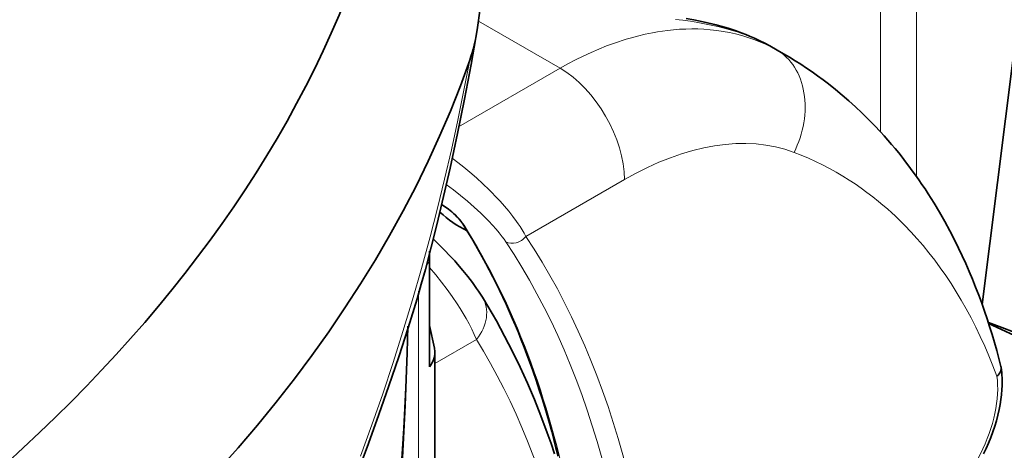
# Model space of a CAD drawing. Extents: x -922 to 7836, y -4841 to 1297.
# Tile 26 of 89: x 4856 to 4889, y -4677 to -4663. Entities that reach past the tile are written whole.
import ezdxf

# ---------------------------------------------------------------- set-up
doc = ezdxf.new("R2010")
doc.units = 0

msp = doc.modelspace()

# ---------------------------------------------------------------- linework, layer by layer
at = {"color": 7, "lineweight": 35}
for p, q in [((4890.073242, -4654.528809), (4887.805664, -4672.539063)), ((4880.802734, -4664.011719), (4881.04248, -4664.146484)), ((4880.802734, -4664.011719), (4881.04248, -4664.146484)), ((4880.802734, -4664.011719), (4881.04248, -4664.146484)), ((4881.043457, -4664.146973), (4881.251953, -4664.267578)), ((4881.043457, -4664.146973), (4881.251953, -4664.267578)), ((4881.043457, -4664.146973), (4881.251953, -4664.267578)), ((4869.569824, -4674.595215), (4869.569824, -4671.114258)), ((4869.569824, -4674.595215), (4869.569824, -4671.114258)), ((4869.569824, -4674.595215), (4869.569824, -4671.114258)), ((4869.728516, -4673.983398), (4869.569824, -4673.236328)), ((4869.728516, -4673.983398), (4869.569824, -4673.236328)), ((4869.728516, -4673.983398), (4869.569824, -4673.236328)), ((4891.936035, -4674.612305), (4888.011719, -4673.140625)), ((4888.021484, -4673.168457), (4897.089844, -4677.347168)), ((4869.743652, -4674.124023), (4869.743652, -4757.513184)), ((4869.743652, -4674.124023), (4869.743652, -4757.513184)), ((4869.743652, -4674.124023), (4869.743652, -4757.513184)), ((4888.433105, -4674.611816), (4888.428711, -4674.590332)), ((4888.433105, -4674.611816), (4888.428711, -4674.590332)), ((4888.433105, -4674.611816), (4888.428711, -4674.590332))]:
    msp.add_line(p, q, dxfattribs=at)
at = {"color": 7, "lineweight": 13}
for p, q in [((4885.641602, -4668.320801), (4885.641602, -4658.396484)), ((4885.641602, -4668.320801), (4885.641602, -4658.396484)), ((4885.641602, -4668.320801), (4885.641602, -4658.396484)), ((4884.448242, -4666.840332), (4884.448242, -4659.253418)), ((4884.448242, -4666.840332), (4884.448242, -4659.253418)), ((4884.448242, -4666.840332), (4884.448242, -4659.253418)), ((4871.18457, -4663.191895), (4873.878906, -4664.74707)), ((4871.18457, -4663.191895), (4873.878906, -4664.74707)), ((4871.18457, -4663.191895), (4873.878906, -4664.74707)), ((4880.820801, -4664.021973), (4880.802734, -4664.011719)), ((4880.820801, -4664.021973), (4880.802734, -4664.011719)), ((4880.820801, -4664.021973), (4880.802734, -4664.011719)), ((4881.042969, -4664.146973), (4880.820801, -4664.021973)), ((4880.820801, -4664.021973), (4881.030762, -4664.143066)), ((4881.042969, -4664.146973), (4880.820801, -4664.021973)), ((4880.820801, -4664.021973), (4881.030762, -4664.143066)), ((4881.042969, -4664.146973), (4880.820801, -4664.021973)), ((4880.820801, -4664.021973), (4881.030762, -4664.143066)), ((4881.252441, -4664.267578), (4881.030762, -4664.143066)), ((4881.252441, -4664.267578), (4881.030762, -4664.143066)), ((4881.252441, -4664.267578), (4881.030762, -4664.143066)), ((4873.878906, -4664.74707), (4870.526367, -4666.683105)), ((4873.878906, -4664.74707), (4870.526367, -4666.683105)), ((4873.878906, -4664.74707), (4870.526367, -4666.683105)), ((4876.000488, -4668.421387), (4872.748047, -4670.299316)), ((4876.000488, -4668.421387), (4872.748047, -4670.299316)), ((4876.000488, -4668.421387), (4872.748047, -4670.299316)), ((4869.206055, -4672.100586), (4869.206055, -4757.628906)), ((4869.206055, -4672.100586), (4869.206055, -4757.628906)), ((4869.206055, -4672.100586), (4869.206055, -4757.628906)), ((4871.114258, -4673.691406), (4869.743652, -4674.48291)), ((4871.114258, -4673.691406), (4869.743652, -4674.48291)), ((4871.114258, -4673.691406), (4869.743652, -4674.48291))]:
    msp.add_line(p, q, dxfattribs=at)
at = {"color": 7, "lineweight": 35}
for points in [[(4871.140625, -4663.48584), (4871.176758, -4663.250488), (4871.207031, -4663.010742), (4871.231934, -4662.767578), (4871.251953, -4662.521484), (4871.262207, -4662.359863), (4871.270508, -4662.196777), (4871.276855, -4662.025879), (4871.28125, -4661.854004), (4871.28418, -4661.512207), (4871.280273, -4661.16748), (4871.269043, -4660.819824), (4871.251465, -4660.470703), (4871.227539, -4660.119141)], [(4880.802734, -4664.011719), (4880.637207, -4663.923828), (4880.46875, -4663.840332), (4880.297363, -4663.760742), (4880.122559, -4663.685059), (4880.006836, -4663.637695), (4879.890625, -4663.592285), (4879.657715, -4663.507813), (4879.42041, -4663.430176), (4879.177246, -4663.35791), (4879.032227, -4663.317871), (4878.88623, -4663.280762), (4878.740234, -4663.245605), (4878.59375, -4663.212891), (4878.442383, -4663.181152), (4878.290527, -4663.151367), (4878.032227, -4663.105957)], [(4880.802734, -4664.011719), (4880.637207, -4663.923828), (4880.46875, -4663.840332), (4880.297363, -4663.760742), (4880.122559, -4663.685059), (4880.006836, -4663.637695), (4879.890625, -4663.592285), (4879.657715, -4663.507813), (4879.42041, -4663.430176), (4879.177246, -4663.35791), (4879.032227, -4663.317871), (4878.88623, -4663.280762), (4878.740234, -4663.245605), (4878.59375, -4663.212891), (4878.442383, -4663.181152), (4878.290527, -4663.151367), (4878.032227, -4663.105957)], [(4880.802734, -4664.011719), (4880.637207, -4663.923828), (4880.46875, -4663.840332), (4880.297363, -4663.760742), (4880.122559, -4663.685059), (4880.006836, -4663.637695), (4879.890625, -4663.592285), (4879.657715, -4663.507813), (4879.42041, -4663.430176), (4879.177246, -4663.35791), (4879.032227, -4663.317871), (4878.88623, -4663.280762), (4878.740234, -4663.245605), (4878.59375, -4663.212891), (4878.442383, -4663.181152), (4878.290527, -4663.151367), (4878.032227, -4663.105957)], [(4867.246582, -4677.952637), (4867.55127, -4677.122559), (4867.892578, -4676.174316), (4868.226563, -4675.224121), (4868.549316, -4674.27002), (4868.858887, -4673.3125), (4869.152832, -4672.350098), (4869.292969, -4671.867188), (4869.428711, -4671.382324), (4869.623535, -4670.647949), (4869.808594, -4669.910156), (4869.98584, -4669.170898), (4870.245605, -4668.040039), (4870.492188, -4666.905762), (4870.724121, -4665.768555), (4870.94043, -4664.628906), (4871.140625, -4663.48584)], [(4888.429199, -4674.590332), (4888.359863, -4674.32373), (4888.288086, -4674.058594), (4888.213379, -4673.794922), (4888.135254, -4673.532715), (4888.054199, -4673.272461), (4887.970215, -4673.01416), (4887.882813, -4672.756836), (4887.79248, -4672.501953), (4887.694336, -4672.235352), (4887.592285, -4671.971191), (4887.486328, -4671.708984), (4887.377441, -4671.449219), (4887.264648, -4671.190918), (4887.147949, -4670.935547), (4887.027832, -4670.681641), (4886.903809, -4670.430664), (4886.741699, -4670.116211), (4886.573242, -4669.805664), (4886.398926, -4669.499512), (4886.218262, -4669.196777), (4886.121094, -4669.040527), (4886.022461, -4668.885254), (4885.921875, -4668.730957), (4885.819336, -4668.578125), (4885.715332, -4668.42627), (4885.609375, -4668.275391), (4885.501953, -4668.126465), (4885.392578, -4667.978516), (4885.28125, -4667.832031), (4885.168457, -4667.686523), (4885.053223, -4667.542969), (4884.937012, -4667.400391), (4884.818359, -4667.259277), (4884.698242, -4667.119629), (4884.576172, -4666.981445), (4884.452148, -4666.844727), (4884.253418, -4666.632324), (4884.049316, -4666.423828), (4883.84082, -4666.219238), (4883.628418, -4666.019043), (4883.411133, -4665.822754), (4883.189453, -4665.631348), (4882.962891, -4665.443848), (4882.732422, -4665.261719), (4882.555664, -4665.127441), (4882.376953, -4664.996094), (4882.195313, -4664.867188), (4882.011719, -4664.741211), (4881.825195, -4664.618164), (4881.636719, -4664.498535), (4881.445313, -4664.381348), (4881.252441, -4664.267578)], [(4888.429199, -4674.590332), (4888.359863, -4674.32373), (4888.288086, -4674.058594), (4888.213379, -4673.794922), (4888.135254, -4673.532715), (4888.054199, -4673.272461), (4887.970215, -4673.01416), (4887.882813, -4672.756836), (4887.79248, -4672.501953), (4887.694336, -4672.235352), (4887.592285, -4671.971191), (4887.486328, -4671.708984), (4887.377441, -4671.449219), (4887.264648, -4671.190918), (4887.147949, -4670.935547), (4887.027832, -4670.681641), (4886.903809, -4670.430664), (4886.741699, -4670.116211), (4886.573242, -4669.805664), (4886.398926, -4669.499512), (4886.218262, -4669.196777), (4886.121094, -4669.040527), (4886.022461, -4668.885254), (4885.921875, -4668.730957), (4885.819336, -4668.578125), (4885.715332, -4668.42627), (4885.609375, -4668.275391), (4885.501953, -4668.126465), (4885.392578, -4667.978516), (4885.28125, -4667.832031), (4885.168457, -4667.686523), (4885.053223, -4667.542969), (4884.937012, -4667.400391), (4884.818359, -4667.259277), (4884.698242, -4667.119629), (4884.576172, -4666.981445), (4884.452148, -4666.844727), (4884.253418, -4666.632324), (4884.049316, -4666.423828), (4883.84082, -4666.219238), (4883.628418, -4666.019043), (4883.411133, -4665.822754), (4883.189453, -4665.631348), (4882.962891, -4665.443848), (4882.732422, -4665.261719), (4882.555664, -4665.127441), (4882.376953, -4664.996094), (4882.195313, -4664.867188), (4882.011719, -4664.741211), (4881.825195, -4664.618164), (4881.636719, -4664.498535), (4881.445313, -4664.381348), (4881.252441, -4664.267578)], [(4888.429199, -4674.590332), (4888.359863, -4674.32373), (4888.288086, -4674.058594), (4888.213379, -4673.794922), (4888.135254, -4673.532715), (4888.054199, -4673.272461), (4887.970215, -4673.01416), (4887.882813, -4672.756836), (4887.79248, -4672.501953), (4887.694336, -4672.235352), (4887.592285, -4671.971191), (4887.486328, -4671.708984), (4887.377441, -4671.449219), (4887.264648, -4671.190918), (4887.147949, -4670.935547), (4887.027832, -4670.681641), (4886.903809, -4670.430664), (4886.741699, -4670.116211), (4886.573242, -4669.805664), (4886.398926, -4669.499512), (4886.218262, -4669.196777), (4886.121094, -4669.040527), (4886.022461, -4668.885254), (4885.921875, -4668.730957), (4885.819336, -4668.578125), (4885.715332, -4668.42627), (4885.609375, -4668.275391), (4885.501953, -4668.126465), (4885.392578, -4667.978516), (4885.28125, -4667.832031), (4885.168457, -4667.686523), (4885.053223, -4667.542969), (4884.937012, -4667.400391), (4884.818359, -4667.259277), (4884.698242, -4667.119629), (4884.576172, -4666.981445), (4884.452148, -4666.844727), (4884.253418, -4666.632324), (4884.049316, -4666.423828), (4883.84082, -4666.219238), (4883.628418, -4666.019043), (4883.411133, -4665.822754), (4883.189453, -4665.631348), (4882.962891, -4665.443848), (4882.732422, -4665.261719), (4882.555664, -4665.127441), (4882.376953, -4664.996094), (4882.195313, -4664.867188), (4882.011719, -4664.741211), (4881.825195, -4664.618164), (4881.636719, -4664.498535), (4881.445313, -4664.381348), (4881.252441, -4664.267578)], [(4870.660645, -4669.882813), (4870.63623, -4669.846191), (4870.606934, -4669.806641), (4870.541992, -4669.726563), (4870.479492, -4669.658203), (4870.408203, -4669.586426), (4870.355469, -4669.537109), (4870.30127, -4669.48877), (4870.245117, -4669.441406), (4870.186523, -4669.39502), (4870.119141, -4669.345215), (4870.0625, -4669.306152), (4870.013184, -4669.274902), (4869.967773, -4669.249023)], [(4870.660645, -4669.882813), (4870.63623, -4669.846191), (4870.606934, -4669.806641), (4870.541992, -4669.726563), (4870.479492, -4669.658203), (4870.408203, -4669.586426), (4870.355469, -4669.537109), (4870.30127, -4669.48877), (4870.245117, -4669.441406), (4870.186523, -4669.39502), (4870.119141, -4669.345215), (4870.0625, -4669.306152), (4870.013184, -4669.274902), (4869.967773, -4669.249023)], [(4870.660645, -4669.882813), (4870.63623, -4669.846191), (4870.606934, -4669.806641), (4870.541992, -4669.726563), (4870.479492, -4669.658203), (4870.408203, -4669.586426), (4870.355469, -4669.537109), (4870.30127, -4669.48877), (4870.245117, -4669.441406), (4870.186523, -4669.39502), (4870.119141, -4669.345215), (4870.0625, -4669.306152), (4870.013184, -4669.274902), (4869.967773, -4669.249023)], [(4873.807617, -4677.542969), (4873.739746, -4677.269531), (4873.669434, -4676.996094), (4873.597656, -4676.726074), (4873.522949, -4676.457031), (4873.446777, -4676.190918), (4873.367676, -4675.925293), (4873.280273, -4675.641602), (4873.189941, -4675.358887), (4873.083496, -4675.037109), (4872.973145, -4674.717285), (4872.879395, -4674.455078), (4872.783203, -4674.194336), (4872.69043, -4673.951172), (4872.595215, -4673.708496), (4872.498535, -4673.469238), (4872.399414, -4673.230469), (4872.298828, -4672.995117), (4872.195801, -4672.76123), (4872.091309, -4672.529785), (4871.983887, -4672.299805), (4871.875488, -4672.072754), (4871.764648, -4671.847168), (4871.652344, -4671.624512), (4871.537598, -4671.402832), (4871.421387, -4671.18457), (4871.302734, -4670.967285), (4871.148926, -4670.693848), (4870.991211, -4670.422852), (4870.828125, -4670.151855), (4870.660645, -4669.882813)], [(4873.807617, -4677.542969), (4873.739746, -4677.269531), (4873.669434, -4676.996094), (4873.597656, -4676.726074), (4873.522949, -4676.457031), (4873.446777, -4676.190918), (4873.367676, -4675.925293), (4873.280273, -4675.641602), (4873.189941, -4675.358887), (4873.083496, -4675.037109), (4872.973145, -4674.717285), (4872.879395, -4674.455078), (4872.783203, -4674.194336), (4872.69043, -4673.951172), (4872.595215, -4673.708496), (4872.498535, -4673.469238), (4872.399414, -4673.230469), (4872.298828, -4672.995117), (4872.195801, -4672.76123), (4872.091309, -4672.529785), (4871.983887, -4672.299805), (4871.875488, -4672.072754), (4871.764648, -4671.847168), (4871.652344, -4671.624512), (4871.537598, -4671.402832), (4871.421387, -4671.18457), (4871.302734, -4670.967285), (4871.148926, -4670.693848), (4870.991211, -4670.422852), (4870.828125, -4670.151855), (4870.660645, -4669.882813)], [(4873.807617, -4677.542969), (4873.739746, -4677.269531), (4873.669434, -4676.996094), (4873.597656, -4676.726074), (4873.522949, -4676.457031), (4873.446777, -4676.190918), (4873.367676, -4675.925293), (4873.280273, -4675.641602), (4873.189941, -4675.358887), (4873.083496, -4675.037109), (4872.973145, -4674.717285), (4872.879395, -4674.455078), (4872.783203, -4674.194336), (4872.69043, -4673.951172), (4872.595215, -4673.708496), (4872.498535, -4673.469238), (4872.399414, -4673.230469), (4872.298828, -4672.995117), (4872.195801, -4672.76123), (4872.091309, -4672.529785), (4871.983887, -4672.299805), (4871.875488, -4672.072754), (4871.764648, -4671.847168), (4871.652344, -4671.624512), (4871.537598, -4671.402832), (4871.421387, -4671.18457), (4871.302734, -4670.967285), (4871.148926, -4670.693848), (4870.991211, -4670.422852), (4870.828125, -4670.151855), (4870.660645, -4669.882813)], [(4871.310547, -4672.300293), (4871.249023, -4672.202637), (4871.185059, -4672.105469), (4871.119141, -4672.008789), (4870.97998, -4671.81543), (4870.83252, -4671.623047), (4870.669434, -4671.421875), (4870.491699, -4671.213867), (4870.395996, -4671.105957), (4870.225098, -4670.92041), (4870.075684, -4670.763184), (4869.886719, -4670.572266), (4869.691406, -4670.381348)], [(4871.310547, -4672.300293), (4871.249023, -4672.202637), (4871.185059, -4672.105469), (4871.119141, -4672.008789), (4870.97998, -4671.81543), (4870.83252, -4671.623047), (4870.669434, -4671.421875), (4870.491699, -4671.213867), (4870.395996, -4671.105957), (4870.225098, -4670.92041), (4870.075684, -4670.763184), (4869.886719, -4670.572266), (4869.691406, -4670.381348)], [(4871.310547, -4672.300293), (4871.249023, -4672.202637), (4871.185059, -4672.105469), (4871.119141, -4672.008789), (4870.97998, -4671.81543), (4870.83252, -4671.623047), (4870.669434, -4671.421875), (4870.491699, -4671.213867), (4870.395996, -4671.105957), (4870.225098, -4670.92041), (4870.075684, -4670.763184), (4869.886719, -4670.572266), (4869.691406, -4670.381348)], [(4873.694336, -4677.472168), (4873.576172, -4677.123047), (4873.453125, -4676.775879), (4873.244629, -4676.219238), (4873.025879, -4675.671875), (4872.796387, -4675.134277), (4872.556641, -4674.606445), (4872.306152, -4674.088867), (4872.04541, -4673.582031), (4871.773926, -4673.084961), (4871.492188, -4672.599121), (4871.310547, -4672.300293)], [(4873.694336, -4677.472168), (4873.576172, -4677.123047), (4873.453125, -4676.775879), (4873.244629, -4676.219238), (4873.025879, -4675.671875), (4872.796387, -4675.134277), (4872.556641, -4674.606445), (4872.306152, -4674.088867), (4872.04541, -4673.582031), (4871.773926, -4673.084961), (4871.492188, -4672.599121), (4871.310547, -4672.300293)], [(4873.694336, -4677.472168), (4873.576172, -4677.123047), (4873.453125, -4676.775879), (4873.244629, -4676.219238), (4873.025879, -4675.671875), (4872.796387, -4675.134277), (4872.556641, -4674.606445), (4872.306152, -4674.088867), (4872.04541, -4673.582031), (4871.773926, -4673.084961), (4871.492188, -4672.599121), (4871.310547, -4672.300293)], [(4868.351563, -4682.696777), (4868.441406, -4681.425781), (4868.525879, -4680.152344), (4868.604492, -4678.875), (4868.67627, -4677.592285), (4868.720215, -4676.73291), (4868.760254, -4675.870605), (4868.796875, -4675.003418), (4868.828613, -4674.130859), (4868.85498, -4673.25293)], [(4887.849609, -4677.473145), (4887.937012, -4677.293457), (4888.018555, -4677.112305), (4888.09375, -4676.929199), (4888.162598, -4676.745117), (4888.224609, -4676.560059), (4888.280273, -4676.375488), (4888.329102, -4676.19043), (4888.370605, -4676.006348), (4888.402344, -4675.839844), (4888.427734, -4675.674805), (4888.446289, -4675.520996), (4888.460449, -4675.342285), (4888.46582, -4675.224609), (4888.467773, -4675.10791), (4888.464844, -4674.960938), (4888.460449, -4674.873047), (4888.453613, -4674.786133), (4888.444824, -4674.699707), (4888.433105, -4674.611816)], [(4887.849609, -4677.473145), (4887.937012, -4677.293457), (4888.018555, -4677.112305), (4888.09375, -4676.929199), (4888.162598, -4676.745117), (4888.224609, -4676.560059), (4888.280273, -4676.375488), (4888.329102, -4676.19043), (4888.370605, -4676.006348), (4888.402344, -4675.839844), (4888.427734, -4675.674805), (4888.446289, -4675.520996), (4888.460449, -4675.342285), (4888.46582, -4675.224609), (4888.467773, -4675.10791), (4888.464844, -4674.960938), (4888.460449, -4674.873047), (4888.453613, -4674.786133), (4888.444824, -4674.699707), (4888.433105, -4674.611816)], [(4887.849609, -4677.473145), (4887.937012, -4677.293457), (4888.018555, -4677.112305), (4888.09375, -4676.929199), (4888.162598, -4676.745117), (4888.224609, -4676.560059), (4888.280273, -4676.375488), (4888.329102, -4676.19043), (4888.370605, -4676.006348), (4888.402344, -4675.839844), (4888.427734, -4675.674805), (4888.446289, -4675.520996), (4888.460449, -4675.342285), (4888.46582, -4675.224609), (4888.467773, -4675.10791), (4888.464844, -4674.960938), (4888.460449, -4674.873047), (4888.453613, -4674.786133), (4888.444824, -4674.699707), (4888.433105, -4674.611816)], [(4888.293945, -4674.90332), (4888.331055, -4674.868164), (4888.36377, -4674.830078), (4888.391113, -4674.790527), (4888.412109, -4674.75), (4888.426758, -4674.708496), (4888.434082, -4674.666992), (4888.435547, -4674.63916), (4888.433105, -4674.611816)], [(4888.293945, -4674.90332), (4888.331055, -4674.868164), (4888.36377, -4674.830078), (4888.391113, -4674.790527), (4888.412109, -4674.75), (4888.426758, -4674.708496), (4888.434082, -4674.666992), (4888.435547, -4674.63916), (4888.433105, -4674.611816)], [(4888.293945, -4674.90332), (4888.331055, -4674.868164), (4888.36377, -4674.830078), (4888.391113, -4674.790527), (4888.412109, -4674.75), (4888.426758, -4674.708496), (4888.434082, -4674.666992), (4888.435547, -4674.63916), (4888.433105, -4674.611816)]]:
    msp.add_lwpolyline(points, dxfattribs=at)
at = {"color": 7, "lineweight": 13}
for points in [[(4880.820801, -4664.021973), (4880.658691, -4663.936523), (4880.493164, -4663.855469), (4880.324219, -4663.778809), (4880.151855, -4663.707031), (4879.976563, -4663.63916), (4879.865234, -4663.599121), (4879.75293, -4663.561035), (4879.523926, -4663.48877), (4879.290527, -4663.42334), (4879.07959, -4663.370117), (4878.864746, -4663.321777), (4878.646973, -4663.277832), (4878.42627, -4663.238281), (4878.180664, -4663.199707), (4877.931641, -4663.166016), (4877.679688, -4663.136719)], [(4880.820801, -4664.021973), (4880.658691, -4663.936523), (4880.493164, -4663.855469), (4880.324219, -4663.778809), (4880.151855, -4663.707031), (4879.976563, -4663.63916), (4879.865234, -4663.599121), (4879.75293, -4663.561035), (4879.523926, -4663.48877), (4879.290527, -4663.42334), (4879.07959, -4663.370117), (4878.864746, -4663.321777), (4878.646973, -4663.277832), (4878.42627, -4663.238281), (4878.180664, -4663.199707), (4877.931641, -4663.166016), (4877.679688, -4663.136719)], [(4880.820801, -4664.021973), (4880.658691, -4663.936523), (4880.493164, -4663.855469), (4880.324219, -4663.778809), (4880.151855, -4663.707031), (4879.976563, -4663.63916), (4879.865234, -4663.599121), (4879.75293, -4663.561035), (4879.523926, -4663.48877), (4879.290527, -4663.42334), (4879.07959, -4663.370117), (4878.864746, -4663.321777), (4878.646973, -4663.277832), (4878.42627, -4663.238281), (4878.180664, -4663.199707), (4877.931641, -4663.166016), (4877.679688, -4663.136719)], [(4881.030762, -4664.143066), (4880.846191, -4664.046387), (4880.657715, -4663.956543), (4880.466309, -4663.874512), (4880.271973, -4663.798828), (4880.074219, -4663.730957), (4879.874023, -4663.67041), (4879.67041, -4663.616699), (4879.464844, -4663.570801), (4879.256348, -4663.532227), (4879.04541, -4663.500977), (4878.83252, -4663.477051), (4878.617676, -4663.460449), (4878.420898, -4663.452148), (4878.222656, -4663.449707), (4878.022949, -4663.453125), (4877.821777, -4663.462891), (4877.619629, -4663.478027), (4877.416992, -4663.499512), (4877.253906, -4663.520996), (4877.090332, -4663.546387), (4876.92627, -4663.575195), (4876.803223, -4663.599609), (4876.679688, -4663.625977), (4876.432617, -4663.68457), (4876.18457, -4663.751465), (4876.056152, -4663.789063), (4875.927734, -4663.829102), (4875.798828, -4663.871094), (4875.669434, -4663.915527), (4875.412109, -4664.010254), (4875.154785, -4664.113281), (4874.897949, -4664.224609), (4874.641602, -4664.34375), (4874.38623, -4664.470703), (4874.132324, -4664.605469), (4873.878906, -4664.74707)], [(4881.030762, -4664.143066), (4880.846191, -4664.046387), (4880.657715, -4663.956543), (4880.466309, -4663.874512), (4880.271973, -4663.798828), (4880.074219, -4663.730957), (4879.874023, -4663.67041), (4879.67041, -4663.616699), (4879.464844, -4663.570801), (4879.256348, -4663.532227), (4879.04541, -4663.500977), (4878.83252, -4663.477051), (4878.617676, -4663.460449), (4878.420898, -4663.452148), (4878.222656, -4663.449707), (4878.022949, -4663.453125), (4877.821777, -4663.462891), (4877.619629, -4663.478027), (4877.416992, -4663.499512), (4877.253906, -4663.520996), (4877.090332, -4663.546387), (4876.92627, -4663.575195), (4876.803223, -4663.599609), (4876.679688, -4663.625977), (4876.432617, -4663.68457), (4876.18457, -4663.751465), (4876.056152, -4663.789063), (4875.927734, -4663.829102), (4875.798828, -4663.871094), (4875.669434, -4663.915527), (4875.412109, -4664.010254), (4875.154785, -4664.113281), (4874.897949, -4664.224609), (4874.641602, -4664.34375), (4874.38623, -4664.470703), (4874.132324, -4664.605469), (4873.878906, -4664.74707)], [(4881.030762, -4664.143066), (4880.846191, -4664.046387), (4880.657715, -4663.956543), (4880.466309, -4663.874512), (4880.271973, -4663.798828), (4880.074219, -4663.730957), (4879.874023, -4663.67041), (4879.67041, -4663.616699), (4879.464844, -4663.570801), (4879.256348, -4663.532227), (4879.04541, -4663.500977), (4878.83252, -4663.477051), (4878.617676, -4663.460449), (4878.420898, -4663.452148), (4878.222656, -4663.449707), (4878.022949, -4663.453125), (4877.821777, -4663.462891), (4877.619629, -4663.478027), (4877.416992, -4663.499512), (4877.253906, -4663.520996), (4877.090332, -4663.546387), (4876.92627, -4663.575195), (4876.803223, -4663.599609), (4876.679688, -4663.625977), (4876.432617, -4663.68457), (4876.18457, -4663.751465), (4876.056152, -4663.789063), (4875.927734, -4663.829102), (4875.798828, -4663.871094), (4875.669434, -4663.915527), (4875.412109, -4664.010254), (4875.154785, -4664.113281), (4874.897949, -4664.224609), (4874.641602, -4664.34375), (4874.38623, -4664.470703), (4874.132324, -4664.605469), (4873.878906, -4664.74707)], [(4870.894043, -4664.48291), (4870.703613, -4665.472656), (4870.500977, -4666.459961), (4870.286133, -4667.443848), (4870.063965, -4668.403809), (4869.830566, -4669.358398), (4869.584473, -4670.311523), (4869.300781, -4671.352051), (4869.001953, -4672.391602), (4868.688477, -4673.427246), (4868.361328, -4674.456055), (4868.019043, -4675.487305), (4867.662598, -4676.515137), (4867.291992, -4677.539551)], [(4870.308105, -4667.711426), (4870.503418, -4667.858398), (4870.698242, -4668.012207), (4870.893555, -4668.17334), (4871.111816, -4668.362793), (4871.32666, -4668.558594), (4871.535156, -4668.759766), (4871.637207, -4668.861816), (4871.736816, -4668.964844), (4871.89209, -4669.131348), (4872.040527, -4669.29834), (4872.181641, -4669.466309), (4872.314453, -4669.633789), (4872.4375, -4669.800293), (4872.49707, -4669.885742), (4872.553711, -4669.970215), (4872.624512, -4670.082031), (4872.689453, -4670.191895), (4872.748047, -4670.299316)], [(4870.308105, -4667.711426), (4870.503418, -4667.858398), (4870.698242, -4668.012207), (4870.893555, -4668.17334), (4871.111816, -4668.362793), (4871.32666, -4668.558594), (4871.535156, -4668.759766), (4871.637207, -4668.861816), (4871.736816, -4668.964844), (4871.89209, -4669.131348), (4872.040527, -4669.29834), (4872.181641, -4669.466309), (4872.314453, -4669.633789), (4872.4375, -4669.800293), (4872.49707, -4669.885742), (4872.553711, -4669.970215), (4872.624512, -4670.082031), (4872.689453, -4670.191895), (4872.748047, -4670.299316)], [(4870.308105, -4667.711426), (4870.503418, -4667.858398), (4870.698242, -4668.012207), (4870.893555, -4668.17334), (4871.111816, -4668.362793), (4871.32666, -4668.558594), (4871.535156, -4668.759766), (4871.637207, -4668.861816), (4871.736816, -4668.964844), (4871.89209, -4669.131348), (4872.040527, -4669.29834), (4872.181641, -4669.466309), (4872.314453, -4669.633789), (4872.4375, -4669.800293), (4872.49707, -4669.885742), (4872.553711, -4669.970215), (4872.624512, -4670.082031), (4872.689453, -4670.191895), (4872.748047, -4670.299316)], [(4888.293945, -4674.90332), (4888.165039, -4674.567383), (4888.030762, -4674.237793), (4887.891113, -4673.914551), (4887.746094, -4673.597656), (4887.596191, -4673.287109), (4887.440918, -4672.983398), (4887.280762, -4672.686035), (4887.115234, -4672.395508), (4886.949707, -4672.119141), (4886.779297, -4671.849609), (4886.604004, -4671.586426), (4886.424316, -4671.330078), (4886.240234, -4671.080078), (4886.05127, -4670.836914), (4885.858398, -4670.600098), (4885.660645, -4670.370605), (4885.458496, -4670.147949), (4885.252441, -4669.932129), (4885.041992, -4669.723145), (4884.935059, -4669.621582), (4884.827148, -4669.521484), (4884.681641, -4669.390625), (4884.53418, -4669.263184), (4884.384766, -4669.13916), (4884.196289, -4668.988281), (4884.004395, -4668.842285), (4883.810059, -4668.701172), (4883.612793, -4668.56543), (4883.413086, -4668.43457), (4883.210449, -4668.308594), (4882.98877, -4668.178711), (4882.763672, -4668.054199), (4882.536133, -4667.936035), (4882.305664, -4667.82373), (4882.072266, -4667.717773), (4881.835938, -4667.617188), (4881.597168, -4667.523438)], [(4888.293945, -4674.90332), (4888.165039, -4674.567383), (4888.030762, -4674.237793), (4887.891113, -4673.914551), (4887.746094, -4673.597656), (4887.596191, -4673.287109), (4887.440918, -4672.983398), (4887.280762, -4672.686035), (4887.115234, -4672.395508), (4886.949707, -4672.119141), (4886.779297, -4671.849609), (4886.604004, -4671.586426), (4886.424316, -4671.330078), (4886.240234, -4671.080078), (4886.05127, -4670.836914), (4885.858398, -4670.600098), (4885.660645, -4670.370605), (4885.458496, -4670.147949), (4885.252441, -4669.932129), (4885.041992, -4669.723145), (4884.935059, -4669.621582), (4884.827148, -4669.521484), (4884.681641, -4669.390625), (4884.53418, -4669.263184), (4884.384766, -4669.13916), (4884.196289, -4668.988281), (4884.004395, -4668.842285), (4883.810059, -4668.701172), (4883.612793, -4668.56543), (4883.413086, -4668.43457), (4883.210449, -4668.308594), (4882.98877, -4668.178711), (4882.763672, -4668.054199), (4882.536133, -4667.936035), (4882.305664, -4667.82373), (4882.072266, -4667.717773), (4881.835938, -4667.617188), (4881.597168, -4667.523438)], [(4888.293945, -4674.90332), (4888.165039, -4674.567383), (4888.030762, -4674.237793), (4887.891113, -4673.914551), (4887.746094, -4673.597656), (4887.596191, -4673.287109), (4887.440918, -4672.983398), (4887.280762, -4672.686035), (4887.115234, -4672.395508), (4886.949707, -4672.119141), (4886.779297, -4671.849609), (4886.604004, -4671.586426), (4886.424316, -4671.330078), (4886.240234, -4671.080078), (4886.05127, -4670.836914), (4885.858398, -4670.600098), (4885.660645, -4670.370605), (4885.458496, -4670.147949), (4885.252441, -4669.932129), (4885.041992, -4669.723145), (4884.935059, -4669.621582), (4884.827148, -4669.521484), (4884.681641, -4669.390625), (4884.53418, -4669.263184), (4884.384766, -4669.13916), (4884.196289, -4668.988281), (4884.004395, -4668.842285), (4883.810059, -4668.701172), (4883.612793, -4668.56543), (4883.413086, -4668.43457), (4883.210449, -4668.308594), (4882.98877, -4668.178711), (4882.763672, -4668.054199), (4882.536133, -4667.936035), (4882.305664, -4667.82373), (4882.072266, -4667.717773), (4881.835938, -4667.617188), (4881.597168, -4667.523438)], [(4870.118652, -4668.582031), (4870.352051, -4668.757324), (4870.584473, -4668.94043), (4870.814453, -4669.130859), (4870.929688, -4669.22998), (4871.043457, -4669.330566), (4871.149902, -4669.427246), (4871.253906, -4669.524902), (4871.39209, -4669.658691), (4871.523926, -4669.792969), (4871.649414, -4669.926758), (4871.763184, -4670.054199), (4871.869141, -4670.180176), (4871.966309, -4670.304199), (4872.02832, -4670.388672), (4872.085449, -4670.47168)], [(4870.118652, -4668.582031), (4870.352051, -4668.757324), (4870.584473, -4668.94043), (4870.814453, -4669.130859), (4870.929688, -4669.22998), (4871.043457, -4669.330566), (4871.149902, -4669.427246), (4871.253906, -4669.524902), (4871.39209, -4669.658691), (4871.523926, -4669.792969), (4871.649414, -4669.926758), (4871.763184, -4670.054199), (4871.869141, -4670.180176), (4871.966309, -4670.304199), (4872.02832, -4670.388672), (4872.085449, -4670.47168)], [(4870.118652, -4668.582031), (4870.352051, -4668.757324), (4870.584473, -4668.94043), (4870.814453, -4669.130859), (4870.929688, -4669.22998), (4871.043457, -4669.330566), (4871.149902, -4669.427246), (4871.253906, -4669.524902), (4871.39209, -4669.658691), (4871.523926, -4669.792969), (4871.649414, -4669.926758), (4871.763184, -4670.054199), (4871.869141, -4670.180176), (4871.966309, -4670.304199), (4872.02832, -4670.388672), (4872.085449, -4670.47168)], [(4870.705078, -4669.924805), (4870.657227, -4669.85498), (4870.600098, -4669.782715), (4870.520508, -4669.691895), (4870.432617, -4669.602051), (4870.338867, -4669.514648), (4870.242188, -4669.432617), (4870.144043, -4669.356445), (4870.047852, -4669.289063), (4869.969727, -4669.240723)], [(4870.705078, -4669.924805), (4870.657227, -4669.85498), (4870.600098, -4669.782715), (4870.520508, -4669.691895), (4870.432617, -4669.602051), (4870.338867, -4669.514648), (4870.242188, -4669.432617), (4870.144043, -4669.356445), (4870.047852, -4669.289063), (4869.969727, -4669.240723)], [(4870.705078, -4669.924805), (4870.657227, -4669.85498), (4870.600098, -4669.782715), (4870.520508, -4669.691895), (4870.432617, -4669.602051), (4870.338867, -4669.514648), (4870.242188, -4669.432617), (4870.144043, -4669.356445), (4870.047852, -4669.289063), (4869.969727, -4669.240723)], [(4871.114258, -4673.691406), (4871.042969, -4673.528809), (4870.961914, -4673.359375), (4870.871094, -4673.183594), (4870.771973, -4673.003418), (4870.675293, -4672.838379), (4870.575684, -4672.675781), (4870.473145, -4672.516602), (4870.313965, -4672.281738), (4870.14502, -4672.046387), (4869.961914, -4671.804199), (4869.77002, -4671.562988), (4869.570313, -4671.322754)], [(4871.114258, -4673.691406), (4871.042969, -4673.528809), (4870.961914, -4673.359375), (4870.871094, -4673.183594), (4870.771973, -4673.003418), (4870.675293, -4672.838379), (4870.575684, -4672.675781), (4870.473145, -4672.516602), (4870.313965, -4672.281738), (4870.14502, -4672.046387), (4869.961914, -4671.804199), (4869.77002, -4671.562988), (4869.570313, -4671.322754)], [(4871.114258, -4673.691406), (4871.042969, -4673.528809), (4870.961914, -4673.359375), (4870.871094, -4673.183594), (4870.771973, -4673.003418), (4870.675293, -4672.838379), (4870.575684, -4672.675781), (4870.473145, -4672.516602), (4870.313965, -4672.281738), (4870.14502, -4672.046387), (4869.961914, -4671.804199), (4869.77002, -4671.562988), (4869.570313, -4671.322754)], [(4868.852539, -4673.26416), (4868.836914, -4673.768555), (4868.818848, -4674.273438), (4868.797852, -4674.779297), (4868.774902, -4675.285156), (4868.740234, -4675.959473), (4868.70166, -4676.632813), (4868.659668, -4677.305664), (4868.613281, -4677.977539), (4868.563477, -4678.648438), (4868.509277, -4679.318848), (4868.466797, -4679.820801), (4868.421875, -4680.322754), (4868.327637, -4681.320801), (4868.227051, -4682.316406), (4868.120605, -4683.309082)]]:
    msp.add_lwpolyline(points, dxfattribs=at)
at = {"color": 7, "lineweight": 35}
for centre, radius, start, end in [((4865.149902, -4662.540527), 6.064342, 341.320939, 351.035974), ((4872.567383, -4666.57959), 3.947126, 227.699536, 243.445677), ((4872.567383, -4666.57959), 3.947126, 227.699536, 243.445677), ((4872.567383, -4666.57959), 3.947126, 227.699536, 243.445677), ((4857.107422, -4671.115723), 12.462557, 0.005396, 1.544619), ((4857.107422, -4671.115723), 12.462557, 0.005396, 1.544619), ((4857.107422, -4671.115723), 12.462557, 0.005396, 1.544619)]:
    msp.add_arc(centre, radius, start, end, dxfattribs=at)
at = {"color": 7, "lineweight": 13}
msp.add_arc((4870.768066, -4669.814453), 0.127199, 212.649023, 240.409029, dxfattribs=at)
msp.add_arc((4870.768066, -4669.814453), 0.127199, 212.649023, 240.409029, dxfattribs=at)
msp.add_arc((4870.768066, -4669.814453), 0.127199, 212.649023, 240.409029, dxfattribs=at)
at = {"color": 7, "lineweight": 35}
for centre, major_axis, ratio, start_param, end_param in [((4784, -4628.865723), (87.75, 1.298828), 0.577182, 5.480698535, 6.26313304), ((4784, -4632.540039), (-85, 0), 0.57735, 0.923809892, 2.820882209), ((4784, -4651.319336), (-85, 0), 0.57735, 6.283156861, 9.424749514), ((4784, -4654.310059), (-88.662598, 0), 0.57735, 0.838211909, 2.941531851), ((4867.743652, -4674.124512), (2, 0), 0.57735, 0.000046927, 0.122173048), ((4867.743652, -4674.124512), (2, 0), 0.57735, 0.000046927, 0.122173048), ((4867.743652, -4674.124512), (2, 0), 0.57735, 0.000046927, 0.122173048), ((4867.743652, -4674.124512), (2, 0), 0.57735, 5.863186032, 6.283232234), ((4867.743652, -4674.124512), (2, 0), 0.57735, 5.863186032, 6.283232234), ((4867.743652, -4674.124512), (2, 0), 0.57735, 5.863186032, 6.283232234)]:
    msp.add_ellipse(centre, major_axis=major_axis, ratio=ratio, start_param=start_param, end_param=end_param, dxfattribs=at)
at = {"color": 7, "lineweight": 13}
for centre, major_axis, ratio, start_param, end_param in [((4879.852539, -4666.493652), (-0.974121, -2.449707), 0.76468, 1.45204214, 3.029140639), ((4879.852539, -4666.493652), (-0.974121, -2.449707), 0.76468, 1.45204214, 3.029140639), ((4879.852539, -4666.493652), (-0.974121, -2.449707), 0.76468, 1.45204214, 3.029140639), ((4873.879395, -4667.196777), (1.5, -2.598145), 0.577216, 0.785403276, 2.35618816), ((4873.879395, -4667.196777), (1.5, -2.598145), 0.577216, 0.785403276, 2.35618816), ((4873.879395, -4667.196777), (1.5, -2.598145), 0.577216, 0.785403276, 2.35618816), ((4875.909668, -4679.024902), (-6.240234, -11.245117), 0.5713, 3.224403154, 3.902323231), ((4875.909668, -4679.024902), (-6.240234, -11.245117), 0.5713, 3.224403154, 3.902323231), ((4875.909668, -4679.024902), (-6.240234, -11.245117), 0.5713, 3.224403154, 3.902323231), ((4839.601074, -4707.088867), (-24.921875, -43.212891), 0.578051, 2.552965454, 2.846809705), ((4839.601074, -4707.088867), (-24.921875, -43.212891), 0.578051, 2.552965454, 2.846809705), ((4839.601074, -4707.088867), (-24.921875, -43.212891), 0.578051, 2.552965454, 2.846809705), ((4872.394531, -4670.095215), (0.416504, 0.276855), 0.784954, 3.512826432, 5.083622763), ((4872.394531, -4670.095215), (0.416504, 0.276855), 0.784954, 3.512826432, 5.083622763), ((4872.394531, -4670.095215), (0.416504, 0.276855), 0.784954, 3.512826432, 5.083622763), ((4841.522949, -4708.331055), (25.25, 43.734375), 0.57735, 5.497787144, 6.004320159), ((4841.522949, -4708.331055), (25.25, 43.734375), 0.57735, 5.497787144, 6.004320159), ((4841.522949, -4708.331055), (25.25, 43.734375), 0.57735, 5.497787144, 6.004320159), ((4841.169434, -4708.126953), (25, 43.30127), 0.57735, 5.497787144, 6.004320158), ((4841.169434, -4708.126953), (25, 43.30127), 0.57735, 5.497787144, 6.004320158), ((4841.169434, -4708.126953), (25, 43.30127), 0.57735, 5.497787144, 6.004320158), ((4867.743652, -4670.643555), (-2, 0), 0.57735, 2.612794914, 2.72159556), ((4867.743652, -4670.643555), (-2, 0), 0.57735, 2.612794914, 2.72159556), ((4867.743652, -4670.643555), (-2, 0), 0.57735, 2.612794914, 2.72159556), ((4870.035156, -4673.089844), (1.275391, 0.789551), 0.785379, 5.124512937, 6.283198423), ((4870.035156, -4673.089844), (1.275391, 0.789551), 0.785379, 5.124512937, 6.283198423), ((4870.035156, -4673.089844), (1.275391, 0.789551), 0.785379, 5.124512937, 6.283198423), ((4841.967285, -4709.304688), (-23.137207, -41.487305), 0.567188, 1.859647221, 2.835869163), ((4841.967285, -4709.304688), (-23.137207, -41.487305), 0.567188, 1.859647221, 2.835869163), ((4841.967285, -4709.304688), (-23.137207, -41.487305), 0.567188, 1.859647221, 2.835869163), ((4885.846191, -4676.738281), (1.75, 3.03125), 0.57735, 3.961897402, 5.645995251), ((4885.846191, -4676.738281), (1.75, 3.03125), 0.57735, 3.961897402, 5.645995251), ((4885.846191, -4676.738281), (1.75, 3.03125), 0.57735, 3.961897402, 5.645995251)]:
    msp.add_ellipse(centre, major_axis=major_axis, ratio=ratio, start_param=start_param, end_param=end_param, dxfattribs=at)

doc.saveas('drawing.dxf')
